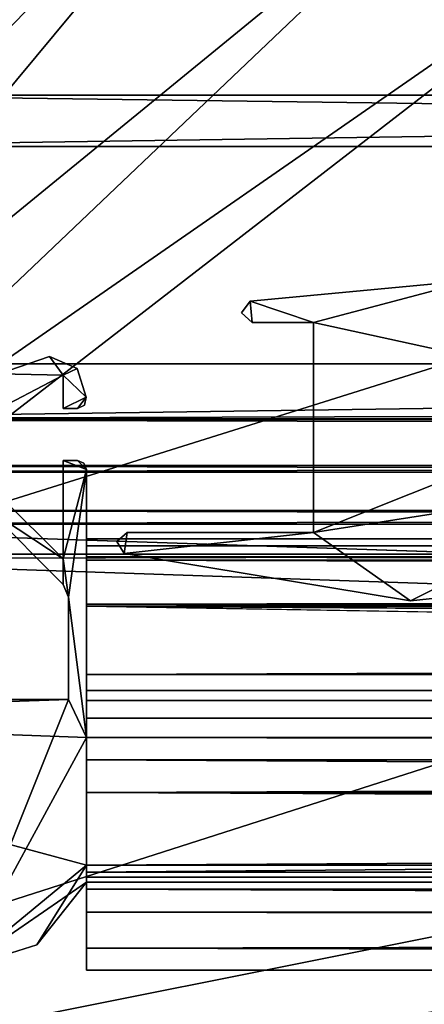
# Model space of a CAD drawing. Header units: metres. Extents: x -1204 to 0, y -809 to 0.
# Tile 3 of 145: x -1128 to -1105, y -777 to -722. Entities that reach past the tile are written whole.
import ezdxf

# ---------------------------------------------------------------- set-up
doc = ezdxf.new("R2010")
doc.units = ezdxf.units.M

msp = doc.modelspace()

# ---------------------------------------------------------------- linework, layer by layer
at = {"layer": 'top0'}
for points in [[(-1125.219604, -741.514404, 2063.060791), (-1125.97644, -740.476257, 2063.060791), (-1128.78833, -741.433167, 2063.060791)], [(-1128.78833, -741.433167, 163.060898), (-1125.97644, -740.476257, 163.060898), (-1125.219604, -741.514404, 163.060898)], [(-1128.78833, -741.433167, 2063.060791), (-1125.97644, -740.476257, 2063.060791), (-1128.78833, -741.433167, 163.060898)], [(-1125.97644, -740.476257, 2063.060791), (-1125.97644, -740.476257, 163.060898), (-1128.78833, -741.433167, 163.060898)], [(-1125.219604, -741.514404, 2063.060791), (-1125.97644, -740.476257, 2063.060791), (-1128.78833, -741.433167, 2063.060791)], [(-1125.219604, -741.514404, 2063.060791), (-1124.435547, -741.137756, 2063.060791), (-1125.97644, -740.476257, 2063.060791)], [(-1125.219604, -741.514404, 163.060898), (-1125.97644, -740.476257, 163.060898), (-1124.435547, -741.137756, 163.060898)], [(-1125.97644, -740.476257, 2063.060791), (-1124.435547, -741.137756, 2063.060791), (-1125.97644, -740.476257, 163.060898)], [(-1124.435547, -741.137756, 2063.060791), (-1124.435547, -741.137756, 163.060898), (-1125.97644, -740.476257, 163.060898)], [(-1125.219604, -741.514404, 2063.060791), (-1124.435547, -741.137756, 2063.060791), (-1125.97644, -740.476257, 2063.060791)], [(-1123.937134, -742.739624, 2063.060791), (-1124.435547, -741.137756, 2063.060791), (-1125.219604, -741.514404, 2063.060791)], [(-1124.435547, -741.137756, 163.060898), (-1123.937134, -742.739624, 163.060898), (-1125.219604, -741.514404, 163.060898)], [(-1123.937134, -742.739624, 2063.060791), (-1124.435547, -741.137756, 2063.060791), (-1125.219604, -741.514404, 2063.060791)], [(-1124.435547, -741.137756, 2063.060791), (-1123.937134, -742.739624, 2063.060791), (-1124.435547, -741.137756, 163.060898)], [(-1123.937134, -742.739624, 2063.060791), (-1123.937134, -742.739624, 163.060898), (-1124.435547, -741.137756, 163.060898)], [(-1129.414185, -743.705872, 2063.060791), (-1125.219604, -741.514404, 2063.060791), (-1128.78833, -741.433167, 2063.060791)], [(-1129.414185, -743.705872, 163.060898), (-1128.78833, -741.433167, 163.060898), (-1125.219604, -741.514404, 163.060898)], [(-1129.414185, -743.705872, 2063.060791), (-1125.219604, -741.514404, 2063.060791), (-1128.78833, -741.433167, 2063.060791)], [(-1125.219604, -741.514404, 2063.060791), (-1129.414185, -743.705872, 2063.060791), (-1125.219604, -741.514404, 163.060898)], [(-1129.414185, -743.705872, 2063.060791), (-1129.414185, -743.705872, 163.060898), (-1125.219604, -741.514404, 163.060898)], [(-1125.219604, -743.370789, 2063.060791), (-1123.937134, -742.739624, 2063.060791), (-1125.219604, -741.514404, 2063.060791)], [(-1123.937134, -742.739624, 163.060898), (-1125.219604, -743.370789, 163.060898), (-1125.219604, -741.514404, 163.060898)], [(-1125.219604, -741.514404, 2063.060791), (-1125.219604, -741.514404, 163.060898), (-1125.219604, -743.370789, 2063.060791)], [(-1125.219604, -741.514404, 163.060898), (-1125.219604, -743.370789, 163.060898), (-1125.219604, -743.370789, 2063.060791)], [(-1125.219604, -743.370789, 2063.060791), (-1123.937134, -742.739624, 2063.060791), (-1125.219604, -741.514404, 2063.060791)], [(-1125.219604, -743.370789, 2063.060791), (-1124.419678, -743.370789, 2063.060791), (-1123.937134, -742.739624, 2063.060791)], [(-1124.419678, -743.370789, 163.060898), (-1125.219604, -743.370789, 163.060898), (-1123.937134, -742.739624, 163.060898)], [(-1125.219604, -743.370789, 2063.060791), (-1124.419678, -743.370789, 2063.060791), (-1123.937134, -742.739624, 2063.060791)], [(-1124.419678, -743.370789, 2063.060791), (-1124.022583, -743.173767, 2063.060791), (-1123.937134, -742.739624, 2063.060791)], [(-1124.022583, -743.173767, 163.060898), (-1124.419678, -743.370789, 163.060898), (-1123.937134, -742.739624, 163.060898)], [(-1124.419678, -743.370789, 2063.060791), (-1124.022583, -743.173767, 2063.060791), (-1123.937134, -742.739624, 2063.060791)], [(-1123.937134, -742.739624, 2063.060791), (-1124.022583, -743.173767, 2063.060791), (-1123.937134, -742.739624, 163.060898)], [(-1124.022583, -743.173767, 2063.060791), (-1124.022583, -743.173767, 163.060898), (-1123.937134, -742.739624, 163.060898)], [(-1124.419678, -743.370789, 2063.060791), (-1125.219604, -743.370789, 2063.060791), (-1124.419678, -743.370789, 163.060898)], [(-1125.219604, -743.370789, 2063.060791), (-1125.219604, -743.370789, 163.060898), (-1124.419678, -743.370789, 163.060898)], [(-1124.022583, -743.173767, 2063.060791), (-1124.419678, -743.370789, 2063.060791), (-1124.022583, -743.173767, 163.060898)], [(-1124.419678, -743.370789, 2063.060791), (-1124.419678, -743.370789, 163.060898), (-1124.022583, -743.173767, 163.060898)], [(-1123.919678, -746.770813, 2063.060791), (-1125.219604, -746.270813, 2063.060791), (-1125.219604, -751.745972, 2063.060791)], [(-1124.419678, -746.270813, 2063.060791), (-1125.219604, -746.270813, 2063.060791), (-1123.919678, -746.770813, 2063.060791)], [(-1123.919678, -746.770813, 163.060898), (-1125.219604, -751.745972, 163.060898), (-1125.219604, -746.270813, 163.060898)], [(-1125.219604, -746.270813, 163.060898), (-1124.419678, -746.270813, 163.060898), (-1123.919678, -746.770813, 163.060898)], [(-1125.219604, -746.270813, 2063.060791), (-1124.419678, -746.270813, 2063.060791), (-1125.219604, -746.270813, 163.060898)], [(-1124.419678, -746.270813, 2063.060791), (-1124.419678, -746.270813, 163.060898), (-1125.219604, -746.270813, 163.060898)], [(-1125.219604, -746.270813, 2063.060791), (-1125.219604, -746.270813, 163.060898), (-1125.219604, -751.745972, 2063.060791)], [(-1125.219604, -746.270813, 163.060898), (-1125.219604, -751.745972, 163.060898), (-1125.219604, -751.745972, 2063.060791)], [(-1123.919678, -746.770813, 2063.060791), (-1125.219604, -746.270813, 2063.060791), (-1125.219604, -751.745972, 2063.060791)], [(-1124.419678, -746.270813, 2063.060791), (-1125.219604, -746.270813, 2063.060791), (-1123.919678, -746.770813, 2063.060791)], [(-1124.066406, -746.418152, 2063.060791), (-1124.419678, -746.270813, 2063.060791), (-1123.919678, -746.770813, 2063.060791)], [(-1124.419678, -746.270813, 163.060898), (-1124.066406, -746.418152, 163.060898), (-1123.919678, -746.770813, 163.060898)], [(-1124.419678, -746.270813, 2063.060791), (-1124.066406, -746.418152, 2063.060791), (-1124.419678, -746.270813, 163.060898)], [(-1124.066406, -746.418152, 2063.060791), (-1124.066406, -746.418152, 163.060898), (-1124.419678, -746.270813, 163.060898)], [(-1124.066406, -746.418152, 2063.060791), (-1124.419678, -746.270813, 2063.060791), (-1123.919678, -746.770813, 2063.060791)], [(-1124.919678, -753.874268, 2063.060791), (-1123.919678, -746.770813, 2063.060791), (-1125.219604, -751.745972, 2063.060791)], [(-1124.919678, -753.874268, 163.060898), (-1125.219604, -751.745972, 163.060898), (-1123.919678, -746.770813, 163.060898)], [(-1124.919678, -753.874268, 2063.060791), (-1123.919678, -746.770813, 2063.060791), (-1125.219604, -751.745972, 2063.060791)], [(-1123.919678, -761.697449, 2063.060791), (-1123.919678, -746.770813, 2063.060791), (-1124.919678, -753.874268, 2063.060791)], [(-1123.919678, -761.697388, 163.060898), (-1124.919678, -753.874268, 163.060898), (-1123.919678, -746.770813, 163.060898)], [(-1123.919678, -761.697449, 2063.060791), (-1123.919678, -746.770813, 2063.060791), (-1124.919678, -753.874268, 2063.060791)], [(-1124.066406, -746.418152, 2063.060791), (-1123.919678, -746.770813, 2063.060791), (-1124.066406, -746.418152, 163.060898)], [(-1123.919678, -746.770813, 2063.060791), (-1123.919678, -746.770813, 163.060898), (-1124.066406, -746.418152, 163.060898)], [(-1123.919678, -751.004761, 2041.463989), (-1123.919678, -750.624207, 2040.739624), (-1123.919678, -746.770813, 2063.060791)], [(-1123.919678, -750.624207, 2040.739624), (-1123.919678, -750.624207, 185.382187), (-1123.919678, -746.770813, 2063.060791)], [(-1123.919678, -746.770813, 2063.060791), (-1123.919678, -750.624207, 185.382187), (-1123.919678, -746.770813, 163.060898)], [(-1123.919678, -750.624207, 185.382187), (-1123.919678, -751.004761, 184.657867), (-1123.919678, -746.770813, 163.060898)], [(-1123.919678, -746.770813, 163.060898), (-1123.919678, -751.004761, 184.657867), (-1123.919678, -751.820801, 184.710861)], [(-1123.919678, -761.697449, 2063.060791), (-1123.919678, -759.620789, 2060.060791), (-1123.919678, -746.770813, 2063.060791)], [(-1123.919678, -759.620789, 2060.060791), (-1123.919678, -751.820801, 2041.410889), (-1123.919678, -746.770813, 2063.060791)], [(-1123.919678, -746.770813, 2063.060791), (-1123.919678, -751.820801, 2041.410889), (-1123.919678, -751.004761, 2041.463989)], [(-1123.919678, -751.820801, 184.710861), (-1123.919678, -759.620789, 166.060898), (-1123.919678, -746.770813, 163.060898)], [(-1123.919678, -759.620789, 166.060898), (-1123.919678, -760.602539, 163.762939), (-1123.919678, -746.770813, 163.060898)], [(-1123.919678, -746.770813, 163.060898), (-1123.919678, -760.602539, 163.762939), (-1123.919678, -761.697388, 163.060898)], [(-1128.662842, -748.302673, 2063.060791), (-1129.369873, -749.009766, 2063.060791), (-1125.219604, -751.745972, 2063.060791)], [(-1125.219604, -751.745972, 163.060898), (-1129.369873, -749.009766, 163.060898), (-1128.662842, -748.302673, 163.060898)], [(-1128.662842, -748.302673, 2063.060791), (-1129.369873, -749.009766, 2063.060791), (-1125.219604, -751.745972, 2063.060791)], [(-1128.662842, -748.302673, 2063.060791), (-1125.219604, -751.745972, 2063.060791), (-1128.662842, -748.302673, 163.060898)], [(-1125.219604, -751.745972, 2063.060791), (-1125.219604, -751.745972, 163.060898), (-1128.662842, -748.302673, 163.060898)], [(-1129.369873, -749.009766, 2063.060791), (-1125.212524, -753.167175, 2063.060791), (-1125.219604, -751.745972, 2063.060791)], [(-1125.212524, -753.167175, 163.060898), (-1129.369873, -749.009766, 163.060898), (-1125.219604, -751.745972, 163.060898)], [(-1129.369873, -749.009766, 2063.060791), (-1129.369873, -749.009766, 163.060898), (-1125.212524, -753.167175, 2063.060791)], [(-1129.369873, -749.009766, 163.060898), (-1125.212524, -753.167175, 163.060898), (-1125.212524, -753.167175, 2063.060791)], [(-1129.369873, -749.009766, 2063.060791), (-1125.212524, -753.167175, 2063.060791), (-1125.219604, -751.745972, 2063.060791)], [(-1123.919678, -750.624207, 2040.739624), (-1123.919678, -751.626465, 2037.664551), (-1123.919678, -750.624207, 185.382187)], [(-1123.919678, -751.626465, 2037.664551), (-1123.919678, -751.62677, 188.457642), (-1123.919678, -750.624207, 185.382187)], [(-1123.919678, -750.624207, 185.382187), (-1123.919678, -751.62677, 188.457642), (-74.641159, -750.624207, 185.382187)], [(-1123.919678, -751.62677, 188.457642), (-74.641159, -751.62677, 188.457642), (-74.641159, -750.624207, 185.382187)], [(-1123.919678, -751.004761, 184.657867), (-1123.919678, -750.624207, 185.382187), (-74.641159, -751.004761, 184.657867)], [(-1123.919678, -750.624207, 185.382187), (-74.641159, -750.624207, 185.382187), (-74.641159, -751.004761, 184.657867)], [(-1123.919678, -750.624207, 2040.739624), (-1123.919678, -751.004761, 2041.463989), (-76.91964, -750.624207, 2040.739624)], [(-1123.919678, -751.004761, 2041.463989), (-76.91964, -751.004395, 2041.463745), (-76.91964, -750.624207, 2040.739624)], [(-1123.919678, -751.626465, 2037.664551), (-1123.919678, -750.624207, 2040.739624), (-76.91964, -751.62677, 2037.664185)], [(-1123.919678, -750.624207, 2040.739624), (-76.91964, -750.624207, 2040.739624), (-76.91964, -751.62677, 2037.664185)], [(-1123.919678, -751.004761, 2041.463989), (-1123.919678, -751.820801, 2041.410889), (-76.91964, -751.004395, 2041.463745)], [(-1123.919678, -751.820801, 2041.410889), (-76.91964, -751.820801, 2041.410889), (-76.91964, -751.004395, 2041.463745)], [(-1123.919678, -751.820801, 184.710861), (-1123.919678, -751.004761, 184.657867), (-74.641159, -751.820801, 184.710861)], [(-1123.919678, -751.004761, 184.657867), (-74.641159, -751.004761, 184.657867), (-74.641159, -751.820801, 184.710861)], [(-1125.219604, -751.745972, 2063.060791), (-1125.212524, -753.167175, 2063.060791), (-1124.919678, -753.874268, 2063.060791)], [(-1124.919678, -753.874268, 163.060898), (-1125.212524, -753.167175, 163.060898), (-1125.219604, -751.745972, 163.060898)], [(-1125.219604, -751.745972, 2063.060791), (-1125.212524, -753.167175, 2063.060791), (-1124.919678, -753.874268, 2063.060791)], [(-1123.919678, -751.626465, 2037.664551), (-1123.919678, -754.373535, 2035.957397), (-1123.919678, -751.62677, 188.457642)], [(-1123.919678, -754.373535, 2035.957397), (-1123.919678, -751.626465, 2037.664551), (-76.91964, -754.373535, 2035.957397)], [(-1123.919678, -751.626465, 2037.664551), (-76.91964, -751.62677, 2037.664185), (-76.91964, -754.373535, 2035.957397)], [(-1123.919678, -754.373535, 2035.957397), (-1123.919678, -754.373535, 190.164413), (-1123.919678, -751.62677, 188.457642)], [(-1123.919678, -751.62677, 188.457642), (-1123.919678, -754.373535, 190.164413), (-74.641159, -751.62677, 188.457642)], [(-1123.919678, -754.373535, 190.164413), (-74.641159, -754.373535, 190.164413), (-74.641159, -751.62677, 188.457642)], [(-1123.919678, -751.820801, 2040.560913), (-1123.919678, -751.820801, 2041.410889), (-1123.919678, -754.270386, 2037.229858)], [(-1123.919678, -751.820801, 2041.410889), (-1123.919678, -759.620789, 2060.060791), (-1123.919678, -754.270386, 2037.229858)], [(-1123.919678, -751.820801, 185.560898), (-1123.919678, -754.269958, 188.8918), (-1123.919678, -751.820801, 184.710861)], [(-1123.919678, -754.269958, 188.8918), (-1123.919678, -759.620789, 166.060898), (-1123.919678, -751.820801, 184.710861)], [(-74.641159, -751.820801, 184.710861), (-74.641159, -751.820801, 185.560898), (-1123.919678, -751.820801, 184.710861)], [(-74.641159, -751.820801, 185.560898), (-1123.919678, -751.820801, 185.560898), (-1123.919678, -751.820801, 184.710861)], [(-1123.919678, -754.269958, 188.8918), (-1123.919678, -751.820801, 185.560898), (-74.641159, -754.269958, 188.8918)], [(-1123.919678, -751.820801, 185.560898), (-74.641159, -751.820801, 185.560898), (-74.641159, -754.269958, 188.8918)], [(-1123.919678, -751.820801, 2040.560913), (-1123.919678, -754.270386, 2037.229858), (-76.91964, -751.820801, 2040.560913)], [(-1123.919678, -754.270386, 2037.229858), (-76.91964, -754.269958, 2037.22998), (-76.91964, -751.820801, 2040.560913)], [(-76.91964, -751.820801, 2041.410889), (-1123.919678, -751.820801, 2041.410889), (-76.91964, -751.820801, 2040.560913)], [(-1123.919678, -751.820801, 2041.410889), (-1123.919678, -751.820801, 2040.560913), (-76.91964, -751.820801, 2040.560913)], [(-1124.919678, -753.874268, 2063.060791), (-1125.212524, -753.167175, 2063.060791), (-1124.919678, -753.874268, 163.060898)], [(-1125.212524, -753.167175, 2063.060791), (-1125.212524, -753.167175, 163.060898), (-1124.919678, -753.874268, 163.060898)], [(-1124.919678, -759.570801, 2063.060791), (-1123.919678, -761.697449, 2063.060791), (-1124.919678, -753.874268, 2063.060791)], [(-1124.919678, -759.570801, 163.060898), (-1124.919678, -753.874268, 163.060898), (-1123.919678, -761.697388, 163.060898)], [(-1124.919678, -753.874268, 2063.060791), (-1124.919678, -753.874268, 163.060898), (-1124.919678, -759.570801, 2063.060791)], [(-1124.919678, -753.874268, 163.060898), (-1124.919678, -759.570801, 163.060898), (-1124.919678, -759.570801, 2063.060791)], [(-1124.919678, -759.570801, 2063.060791), (-1123.919678, -761.697449, 2063.060791), (-1124.919678, -753.874268, 2063.060791)], [(-1123.919678, -754.269958, 188.8918), (-1123.919678, -758.187866, 187.568405), (-1123.919678, -759.620789, 166.060898)], [(-1123.919678, -758.187866, 187.568405), (-1123.919678, -754.269958, 188.8918), (-74.641159, -758.187866, 187.568405)], [(-1123.919678, -754.269958, 188.8918), (-74.641159, -754.269958, 188.8918), (-74.641159, -758.187866, 187.568405)], [(-1123.919678, -754.270386, 2037.229858), (-1123.919678, -758.187866, 2038.553345), (-76.91964, -754.269958, 2037.22998)], [(-1123.919678, -758.187866, 2038.553345), (-76.91964, -758.187866, 2038.553345), (-76.91964, -754.269958, 2037.22998)], [(-1123.919678, -759.620789, 2060.060791), (-1123.919678, -758.187866, 2038.553345), (-1123.919678, -754.270386, 2037.229858)], [(-1123.919678, -754.373535, 2035.957397), (-1123.919678, -764.755188, 2034.126831), (-1123.919678, -754.373535, 190.164413)], [(-1123.919678, -764.755188, 2034.126831), (-1123.919678, -764.755188, 191.99498), (-1123.919678, -754.373535, 190.164413)], [(-1123.919678, -764.755188, 191.99498), (-593.41687, -763.453979, 191.765549), (-1123.919678, -754.373535, 190.164413)], [(-593.41687, -763.453979, 191.765549), (-74.641159, -759.770447, 191.116043), (-1123.919678, -754.373535, 190.164413)], [(-1123.919678, -754.373535, 190.164413), (-74.641159, -759.770447, 191.116043), (-74.641159, -754.373535, 190.164413)], [(-76.91964, -754.373535, 2035.957397), (-76.91964, -760.737488, 2034.835205), (-1123.919678, -754.373535, 2035.957397)], [(-76.91964, -760.737488, 2034.835205), (-1123.919678, -764.755188, 2034.126831), (-1123.919678, -754.373535, 2035.957397)], [(-1123.919678, -759.078247, 2039.825073), (-1123.919678, -758.187866, 2038.553345), (-1123.919678, -759.620789, 2060.060791)], [(-1123.919678, -758.187866, 187.568405), (-1123.919678, -759.078247, 186.296738), (-1123.919678, -759.620789, 166.060898)], [(-74.641159, -759.078247, 186.296738), (-1123.919678, -759.078247, 186.296738), (-74.641159, -758.187866, 187.568405)], [(-1123.919678, -759.078247, 186.296738), (-1123.919678, -758.187866, 187.568405), (-74.641159, -758.187866, 187.568405)], [(-76.91964, -759.078247, 2039.825073), (-76.91964, -758.187866, 2038.553345), (-1123.919678, -759.078247, 2039.825073)], [(-76.91964, -758.187866, 2038.553345), (-1123.919678, -758.187866, 2038.553345), (-1123.919678, -759.078247, 2039.825073)], [(-1123.919678, -759.620789, 2041.545776), (-1123.919678, -759.078247, 2039.825073), (-1123.919678, -759.620789, 2060.060791)], [(-1123.919678, -759.620789, 166.060898), (-1123.919678, -759.078247, 186.296738), (-1123.919678, -759.620789, 184.576035)], [(-1123.919678, -759.620789, 184.576035), (-1123.919678, -759.078247, 186.296738), (-74.641159, -759.620789, 184.576035)], [(-1123.919678, -759.078247, 186.296738), (-74.641159, -759.078247, 186.296738), (-74.641159, -759.620789, 184.576035)], [(-1123.919678, -759.078247, 2039.825073), (-1123.919678, -759.620789, 2041.545776), (-76.91964, -759.078247, 2039.825073)], [(-1123.919678, -759.620789, 2041.545776), (-76.91964, -759.620789, 2041.545776), (-76.91964, -759.078247, 2039.825073)], [(-1167.019653, -759.570801, 2063.060791), (-1154.395874, -760.570801, 2063.060791), (-1124.919678, -759.570801, 2063.060791)], [(-1167.019653, -759.570801, 163.060898), (-1124.919678, -759.570801, 163.060898), (-1154.395874, -760.570801, 163.060898)], [(-1167.019653, -759.570801, 2063.060791), (-1124.919678, -759.570801, 2063.060791), (-1167.019653, -759.570801, 163.060898)], [(-1124.919678, -759.570801, 2063.060791), (-1124.919678, -759.570801, 163.060898), (-1167.019653, -759.570801, 163.060898)], [(-1167.019653, -759.570801, 2063.060791), (-1154.395874, -760.570801, 2063.060791), (-1124.919678, -759.570801, 2063.060791)], [(-1154.395874, -760.570801, 2063.060791), (-1123.919678, -761.697449, 2063.060791), (-1124.919678, -759.570801, 2063.060791)], [(-1154.395874, -760.570801, 163.060898), (-1124.919678, -759.570801, 163.060898), (-1123.919678, -761.697388, 163.060898)], [(-1154.395874, -760.570801, 2063.060791), (-1130.930176, -774.570801, 2063.060791), (-1124.919678, -759.570801, 2063.060791)], [(-1124.919678, -759.570801, 2063.060791), (-1130.930176, -774.570801, 2063.060791), (-1123.919678, -761.697449, 2063.060791)], [(-74.641159, -759.620789, 166.060898), (-1123.919678, -759.620789, 166.060898), (-74.641159, -759.620789, 184.576035)], [(-1123.919678, -759.620789, 166.060898), (-1123.919678, -759.620789, 184.576035), (-74.641159, -759.620789, 184.576035)], [(-1123.919678, -760.602539, 163.762939), (-1123.919678, -759.620789, 166.060898), (-74.641159, -759.770447, 165.075317)], [(-1123.919678, -759.620789, 166.060898), (-74.641159, -759.620789, 166.060898), (-74.641159, -759.770447, 165.075317)], [(-76.91964, -759.620789, 2060.060791), (-1123.919678, -759.620789, 2060.060791), (-76.91964, -760.602539, 2062.358887)], [(-1123.919678, -759.620789, 2060.060791), (-1123.919678, -761.697449, 2063.060791), (-76.91964, -760.602539, 2062.358887)], [(-76.91964, -759.620789, 2060.060791), (-76.91964, -759.620789, 2041.545776), (-1123.919678, -759.620789, 2060.060791)], [(-76.91964, -759.620789, 2041.545776), (-1123.919678, -759.620789, 2041.545776), (-1123.919678, -759.620789, 2060.060791)], [(-1123.919678, -760.602539, 163.762939), (-74.641159, -759.770447, 165.075317), (-76.751411, -760.634094, 163.732895)], [(-1130.930176, -774.570801, 2063.060791), (-1123.919678, -768.796997, 2063.060791), (-1154.395874, -760.570801, 2063.060791)], [(-1154.395874, -760.570801, 2063.060791), (-1123.919678, -768.796997, 2063.060791), (-1123.919678, -761.697449, 2063.060791)], [(-1123.919678, -761.697388, 163.060898), (-1123.919678, -768.796997, 163.060898), (-1154.395874, -760.570801, 163.060898)], [(-1123.919678, -768.796997, 163.060898), (-1130.930176, -774.570801, 163.060898), (-1154.395874, -760.570801, 163.060898)], [(-1123.919678, -761.697388, 163.060898), (-1123.919678, -760.602539, 163.762939), (-76.751411, -760.634094, 163.732895)], [(-1123.919678, -761.697449, 2063.060791), (-76.91964, -760.737488, 2062.482178), (-76.91964, -760.602539, 2062.358887)], [(-1123.919678, -761.697388, 163.060898), (-76.751411, -760.634094, 163.732895), (-74.641159, -762.933899, 162.8629)], [(-78.664642, -762.256775, 2063.217529), (-76.91964, -760.737488, 2062.482178), (-1123.919678, -761.697449, 2063.060791)], [(-76.91964, -760.737488, 2034.835205), (-79.548393, -763.582275, 2034.333618), (-1123.919678, -764.755188, 2034.126831)], [(-1130.930176, -774.570801, 2063.060791), (-1123.919678, -769.735901, 2063.060791), (-1123.919678, -761.697449, 2063.060791)], [(-1123.919678, -761.697388, 163.060898), (-1123.919678, -762.933899, 162.8629), (-1123.919678, -768.796997, 163.060898)], [(-1123.919678, -762.933899, 162.8629), (-1123.919678, -761.697388, 163.060898), (-74.641159, -762.933899, 162.8629)], [(-1123.919678, -768.796997, 2063.060791), (-1123.919678, -762.933899, 2063.258789), (-1123.919678, -761.697449, 2063.060791)], [(-1123.919678, -762.933899, 2063.258789), (-78.664642, -762.256775, 2063.217529), (-1123.919678, -761.697449, 2063.060791)], [(-78.664642, -762.256775, 2063.217529), (-1123.919678, -762.933899, 2063.258789), (-76.91964, -762.933899, 2063.258789)], [(-1123.919678, -768.796997, 2063.258789), (-1123.919678, -762.933899, 2063.258789), (-1123.919678, -768.796997, 2063.060791)], [(-1123.919678, -762.933899, 162.8629), (-1123.919678, -768.796997, 162.8629), (-1123.919678, -768.796997, 163.060898)], [(-74.641159, -762.933899, 162.8629), (-74.641159, -768.796997, 162.8629), (-1123.919678, -762.933899, 162.8629)], [(-74.641159, -768.796997, 162.8629), (-1123.919678, -768.796997, 162.8629), (-1123.919678, -762.933899, 162.8629)], [(-76.91964, -768.796997, 2063.258789), (-76.91964, -762.933899, 2063.258789), (-1123.919678, -768.796997, 2063.258789)], [(-76.91964, -762.933899, 2063.258789), (-1123.919678, -762.933899, 2063.258789), (-1123.919678, -768.796997, 2063.258789)], [(-1123.919678, -764.755188, 191.99498), (-594.185974, -764.755188, 191.99498), (-593.41687, -763.453979, 191.765549)], [(-79.548393, -763.582275, 2034.333618), (-79.641159, -764.25061, 2034.21582), (-1123.919678, -764.755188, 2034.126831)], [(-1123.919678, -764.755188, 2034.126831), (-79.641159, -764.25061, 2034.21582), (-79.371117, -764.755188, 2034.126831)], [(-1123.919678, -769.180786, 2032.154541), (-1123.919678, -769.180786, 2015.95459), (-1123.919678, -764.755188, 2034.126831)], [(-1123.919678, -769.180786, 2015.95459), (-1123.919678, -764.755188, 191.99498), (-1123.919678, -764.755188, 2034.126831)], [(-1123.919678, -764.755188, 191.99498), (-1123.919678, -769.180786, 2015.95459), (-1123.919678, -769.180786, 210.167221)], [(-1123.919678, -769.180786, 210.167221), (-1123.919678, -769.180786, 193.96727), (-1123.919678, -764.755188, 191.99498)], [(-1123.919678, -764.755188, 191.99498), (-1123.919678, -769.180786, 193.96727), (-594.185974, -764.755188, 191.99498)], [(-1123.919678, -769.180786, 193.96727), (-594.813293, -769.180786, 193.96727), (-594.185974, -764.755188, 191.99498)], [(-1123.919678, -769.180786, 2032.154541), (-1123.919678, -764.755188, 2034.126831), (-76.91964, -769.180786, 2032.154541)], [(-1123.919678, -764.755188, 2034.126831), (-79.112511, -764.863403, 2034.107178), (-76.91964, -769.180786, 2032.154541)], [(-79.371117, -764.755188, 2034.126831), (-79.289848, -764.82666, 2034.114014), (-1123.919678, -764.755188, 2034.126831)], [(-79.289848, -764.82666, 2034.114014), (-79.112511, -764.863403, 2034.107178), (-1123.919678, -764.755188, 2034.126831)], [(-1130.930176, -774.570801, 2063.060791), (-1126.674927, -773.240601, 2063.060791), (-1123.919678, -768.796997, 2063.060791)], [(-1126.674927, -773.240601, 163.060898), (-1130.930176, -774.570801, 163.060898), (-1123.919678, -768.796997, 163.060898)], [(-1126.674927, -773.240601, 2063.060791), (-1123.919678, -769.735901, 2063.060791), (-1123.919678, -768.796997, 2063.060791)], [(-1123.919678, -769.735901, 163.060898), (-1126.674927, -773.240601, 163.060898), (-1123.919678, -768.796997, 163.060898)], [(-1123.919678, -769.735901, 2063.060791), (-1123.919678, -769.746033, 2063.087402), (-1123.919678, -768.796997, 2063.258789)], [(-1123.919678, -769.735901, 2063.060791), (-1123.919678, -768.796997, 2063.258789), (-1123.919678, -768.796997, 2063.060791)], [(-1123.919678, -768.796997, 163.060898), (-1123.919678, -768.796997, 162.8629), (-1123.919678, -769.735901, 163.060898)], [(-1123.919678, -768.796997, 162.8629), (-1123.919678, -769.746033, 163.034302), (-1123.919678, -769.735901, 163.060898)], [(-79.429832, -770.780334, 163.732895), (-1123.919678, -769.746033, 163.034302), (-74.641159, -768.796997, 162.8629)], [(-1123.919678, -769.746033, 163.034302), (-1123.919678, -768.796997, 162.8629), (-74.641159, -768.796997, 162.8629)], [(-1123.919678, -768.796997, 2063.258789), (-1123.919678, -769.746033, 2063.087402), (-76.91964, -768.796997, 2063.258789)], [(-1123.919678, -769.746033, 2063.087402), (-79.237404, -769.283936, 2063.217529), (-76.91964, -768.796997, 2063.258789)], [(-1123.919678, -769.180786, 2015.95459), (-1123.919678, -769.735901, 2015.058472), (-1123.919678, -769.180786, 210.167221)], [(-1123.919678, -769.180786, 210.167221), (-1123.919678, -769.735901, 2015.058472), (-1123.919678, -769.460754, 210.858795)], [(-1123.919678, -769.180786, 210.167221), (-1123.919678, -769.460754, 210.858795), (-594.813293, -769.180786, 210.167221)], [(-1123.919678, -769.460754, 210.858795), (-594.765503, -769.460693, 210.858704), (-594.813293, -769.180786, 210.167221)], [(-1123.919678, -769.180786, 210.167221), (-594.813293, -769.180786, 210.167221), (-1123.919678, -769.180786, 193.96727)], [(-594.813293, -769.180786, 210.167221), (-594.813293, -769.180786, 193.96727), (-1123.919678, -769.180786, 193.96727)], [(-1123.919678, -769.180786, 2015.95459), (-1123.919678, -769.180786, 2032.154541), (-594.813293, -769.180786, 2027.765503)], [(-1123.919678, -769.180786, 2032.154541), (-76.91964, -769.180786, 2032.154541), (-594.813293, -769.180786, 2027.765503)], [(-594.813293, -769.180786, 2027.765503), (-594.813293, -769.180786, 2015.95459), (-1123.919678, -769.180786, 2015.95459)], [(-1123.919678, -769.735901, 2015.058472), (-1123.919678, -769.180786, 2015.95459), (-594.765503, -769.460693, 2015.263062)], [(-1123.919678, -769.180786, 2015.95459), (-594.813293, -769.180786, 2015.95459), (-594.765503, -769.460693, 2015.263062)], [(-79.289848, -769.314941, 2063.21167), (-79.237404, -769.283936, 2063.217529), (-1123.919678, -769.746033, 2063.087402)], [(-1123.919678, -769.746033, 2063.087402), (-79.641205, -769.891174, 2063.0271), (-79.289848, -769.314941, 2063.21167)], [(-1130.930176, -774.570801, 2063.060791), (-1126.674927, -773.240601, 2063.060791), (-1123.919678, -769.735901, 2063.060791)], [(-1123.919678, -769.735901, 163.060898), (-1123.919678, -769.735901, 211.063354), (-1126.674927, -773.240601, 163.060898)], [(-1123.919678, -769.735901, 211.063354), (-1123.919678, -769.735901, 2015.058472), (-1126.674927, -773.240601, 163.060898)], [(-1126.674927, -773.240601, 163.060898), (-1123.919678, -769.735901, 2015.058472), (-1126.674927, -773.240601, 2063.060791)], [(-1123.919678, -769.735901, 2015.058472), (-1123.919678, -769.735901, 2063.060791), (-1126.674927, -773.240601, 2063.060791)], [(-1123.919678, -769.460754, 210.858795), (-1123.919678, -769.735901, 211.063354), (-594.765503, -769.460693, 210.858704)], [(-1123.919678, -769.735901, 211.063354), (-594.603455, -770.140503, 211.166428), (-594.765503, -769.460693, 210.858704)], [(-1123.919678, -769.735901, 2015.058472), (-594.765503, -769.460693, 2015.263062), (-594.603455, -770.140503, 2014.955322)], [(-1123.919678, -769.735901, 2015.058472), (-1123.919678, -769.735901, 211.063354), (-1123.919678, -769.460754, 210.858795)], [(-1123.919678, -774.654785, 2039.541992), (-1123.919678, -771.412598, 2061.228516), (-1123.919678, -769.735901, 2063.060791)], [(-1123.919678, -771.412598, 2061.228516), (-1123.919678, -769.746033, 2063.087402), (-1123.919678, -769.735901, 2063.060791)], [(-1123.919678, -769.735901, 2063.060791), (-1123.919678, -769.735901, 2015.058472), (-1123.919678, -774.654785, 2039.541992)], [(-1123.919678, -769.735901, 2015.058472), (-1123.919678, -770.140503, 2014.955322), (-1123.919678, -774.654785, 2039.541992)], [(-1123.919678, -770.140503, 211.166428), (-1123.919678, -769.735901, 211.063354), (-1123.919678, -774.654785, 186.579758)], [(-1123.919678, -774.654785, 186.579758), (-1123.919678, -769.735901, 211.063354), (-1123.919678, -769.735901, 163.060898)], [(-1123.919678, -769.735901, 163.060898), (-1123.919678, -769.746033, 163.034302), (-1123.919678, -771.412598, 164.893173)], [(-1123.919678, -771.412598, 164.893173), (-1123.919678, -774.654785, 186.579758), (-1123.919678, -769.735901, 163.060898)], [(-1123.919678, -769.735901, 211.063354), (-1123.919678, -770.140503, 211.166428), (-594.603455, -770.140503, 211.166428)], [(-1123.919678, -770.140503, 2014.955322), (-1123.919678, -769.735901, 2015.058472), (-594.603455, -770.140503, 2014.955322)], [(-1123.919678, -771.412598, 164.893173), (-1123.919678, -769.746033, 163.034302), (-79.429832, -770.780334, 163.732895)], [(-1123.919678, -771.412598, 2061.228516), (-79.548393, -770.559387, 2062.601074), (-1123.919678, -769.746033, 2063.087402)], [(-79.548393, -770.559387, 2062.601074), (-79.641205, -769.891174, 2063.0271), (-1123.919678, -769.746033, 2063.087402)], [(-1123.919678, -774.654785, 2039.541992), (-1123.919678, -770.140503, 2014.955322), (-1123.919678, -773.429565, 2017.648804)], [(-1123.919678, -773.429565, 208.473007), (-1123.919678, -770.140503, 211.166428), (-1123.919678, -774.654785, 186.579758)], [(-594.603455, -770.140503, 211.166428), (-1123.919678, -770.140503, 211.166428), (-593.576416, -772.29364, 210.44191)], [(-1123.919678, -770.140503, 211.166428), (-1123.919678, -773.429565, 208.473007), (-593.576416, -772.29364, 210.44191)], [(-1123.919678, -773.429565, 2017.648804), (-1123.919678, -770.140503, 2014.955322), (-593.576416, -772.29364, 2015.679932)], [(-593.576416, -772.29364, 2015.679932), (-1123.919678, -770.140503, 2014.955322), (-594.603455, -770.140503, 2014.955322)], [(-1123.919678, -771.412598, 2061.228516), (-79.029915, -771.412598, 2061.228516), (-79.548393, -770.559387, 2062.601074)], [(-79.029915, -771.412598, 164.893173), (-1123.919678, -771.412598, 164.893173), (-79.429832, -770.780334, 163.732895)], [(-1123.919678, -774.654785, 186.579758), (-1123.919678, -771.412598, 164.893173), (-76.851013, -773.447144, 174.727905)], [(-76.851013, -773.447144, 174.727905), (-1123.919678, -771.412598, 164.893173), (-79.029915, -771.412598, 164.893173)], [(-76.91964, -773.404114, 2051.66333), (-1123.919678, -771.412598, 2061.228516), (-1123.919678, -774.654785, 2039.541992)], [(-76.91964, -773.404114, 2051.66333), (-79.029915, -771.412598, 2061.228516), (-1123.919678, -771.412598, 2061.228516)], [(-593.576416, -772.29364, 210.44191), (-1123.919678, -773.429565, 208.473007), (-592.58313, -773.429565, 208.473007)], [(-592.58313, -773.429565, 2017.648804), (-1123.919678, -773.429565, 2017.648804), (-593.576416, -772.29364, 2015.679932)], [(-1126.674927, -773.240601, 2063.060791), (-1130.930176, -774.570801, 2063.060791), (-1126.674927, -773.240601, 163.060898)], [(-1130.930176, -774.570801, 2063.060791), (-1130.930176, -774.570801, 163.060898), (-1126.674927, -773.240601, 163.060898)], [(-76.91964, -774.654785, 2039.542603), (-76.91964, -773.404114, 2051.66333), (-1123.919678, -774.654785, 2039.541992)], [(-592.58313, -773.429565, 208.473007), (-1123.919678, -773.429565, 208.473007), (-590.558105, -774.769958, 191.765549)], [(-1123.919678, -773.429565, 208.473007), (-1123.919678, -774.654785, 186.579758), (-590.558105, -774.769958, 191.765549)], [(-590.990723, -774.555725, 2027.765503), (-1123.919678, -774.654785, 2039.541992), (-1123.919678, -773.429565, 2017.648804)], [(-1123.919678, -773.429565, 2017.648804), (-592.58313, -773.429565, 2017.648804), (-590.990723, -774.555725, 2027.765503)], [(-74.641159, -774.371094, 182.296921), (-1123.919678, -774.654785, 186.579758), (-76.851013, -773.447144, 174.727905)], [(-1123.919678, -774.654785, 186.579758), (-74.641159, -774.371094, 182.296921), (-74.641159, -774.654785, 186.579758)], [(-76.91964, -774.654785, 2039.542603), (-1123.919678, -774.654785, 2039.541992), (-590.990723, -774.555725, 2027.765503)], [(-590.558105, -774.769958, 191.765549), (-1123.919678, -774.654785, 186.579758), (-74.641159, -774.654785, 186.579758)]]:
    msp.add_3dface(points, dxfattribs=at)
at = {"layer": 'top0123410'}
for points in [[(-1139.332153, -725.914734, 2097.06665), (-1129.612183, -710.0401, 2114.817383), (-64.710205, -725.914734, 2097.06665)], [(-64.710205, -725.914734, 2097.06665), (-1129.612183, -710.0401, 2114.817383), (-74.430183, -710.0401, 2114.817383)], [(-61.984379, -728.768616, 2098.320313), (-71.947388, -712.584106, 2116.502197), (-1142.057983, -728.768616, 2098.320313)], [(-1142.057983, -728.768616, 2098.320313), (-71.947388, -712.584106, 2116.502197), (-1132.094971, -712.584106, 2116.502197)], [(-57.677727, -740.870972, 2077.3396), (-1146.364624, -740.870972, 2077.3396), (-1139.332153, -725.914734, 2097.06665)], [(-57.677727, -740.870972, 2077.3396), (-1139.332153, -725.914734, 2097.06665), (-64.710205, -725.914734, 2097.06665)], [(-54.779949, -743.982178, 2078.116211), (-61.984379, -728.768616, 2098.320313), (-1149.262329, -743.982178, 2078.116211)], [(-1149.262329, -743.982178, 2078.116211), (-61.984379, -728.768616, 2098.320313), (-1142.057983, -728.768616, 2098.320313)], [(-56.473427, -743.934998, 2072.845215), (-1147.568848, -743.934998, 2072.845215), (-57.677727, -740.870972, 2077.3396)], [(-1147.568848, -743.934998, 2072.845215), (-1146.364624, -740.870972, 2077.3396), (-57.677727, -740.870972, 2077.3396)], [(-1149.262329, -743.982178, 2078.116211), (-1150.272461, -746.540039, 2074.346191), (-53.769806, -746.540039, 2074.346191)], [(-53.769806, -746.540039, 2074.346191), (-54.779949, -743.982178, 2078.116211), (-1149.262329, -743.982178, 2078.116211)], [(-55.254436, -746.916992, 2068.295898), (-1148.787842, -746.916992, 2068.295898), (-56.473427, -743.934998, 2072.845215)], [(-1148.787842, -746.916992, 2068.295898), (-1147.568848, -743.934998, 2072.845215), (-56.473427, -743.934998, 2072.845215)], [(-1150.272461, -746.540039, 2074.346191), (-1151.292847, -749.040955, 2070.53833), (-52.749474, -749.040955, 2070.53833)], [(-1150.272461, -746.540039, 2074.346191), (-52.749474, -749.040955, 2070.53833), (-53.769806, -746.540039, 2074.346191)], [(-54.021164, -749.816101, 2063.693115), (-1150.021118, -749.816101, 2063.693115), (-55.254436, -746.916992, 2068.295898)], [(-1150.021118, -749.816101, 2063.693115), (-1148.787842, -746.916992, 2068.295898), (-55.254436, -746.916992, 2068.295898)], [(-1151.292847, -749.040955, 2070.53833), (-1152.32312, -751.484314, 2066.693115), (-51.719181, -751.484314, 2066.693115)], [(-1151.292847, -749.040955, 2070.53833), (-51.719181, -751.484314, 2066.693115), (-52.749474, -749.040955, 2070.53833)], [(-1150.021118, -749.816101, 2063.693115), (-16.021164, -787.816101, 2063.693115), (-1188.021118, -787.816101, 2063.693115)], [(-1150.021118, -749.816101, 2063.693115), (-54.021164, -749.816101, 2063.693115), (-16.021164, -787.816101, 2063.693115)], [(-1191.021118, -790.816101, 2066.693115), (-13.021163, -790.816101, 2066.693115), (-1152.32312, -751.484314, 2066.693115)], [(-13.021163, -790.816101, 2066.693115), (-51.719181, -751.484314, 2066.693115), (-1152.32312, -751.484314, 2066.693115)]]:
    msp.add_3dface(points, dxfattribs=at)
at = {"layer": 'top0123457'}
for points in [[(-1102.376343, -736.222473, 2056.262939), (-1114.80481, -737.383606, 2056.262939), (-1111.287354, -738.57196, 2056.262939)], [(-1114.80481, -737.383606, 2056.262939), (-1102.376343, -736.222473, 2056.262939), (-1114.80481, -737.383606, 169.8629)], [(-1102.376343, -736.222473, 2056.262939), (-1102.376343, -736.222473, 169.8629), (-1114.80481, -737.383606, 169.8629)], [(-1114.80481, -737.383606, 169.8629), (-1102.376343, -736.222473, 169.8629), (-1111.287354, -738.57196, 169.8629)], [(-1092.342529, -742.720825, 2056.262939), (-1102.376343, -736.222473, 2056.262939), (-1111.287354, -738.57196, 2056.262939)], [(-1102.376343, -736.222473, 169.8629), (-1092.342529, -742.720825, 169.8629), (-1111.287354, -738.57196, 169.8629)], [(-1114.80481, -737.383606, 2056.262939), (-1115.282593, -738.030823, 2056.262939), (-1114.687378, -738.57196, 2056.262939)], [(-1115.282593, -738.030823, 2056.262939), (-1114.80481, -737.383606, 2056.262939), (-1115.282593, -738.030823, 169.8629)], [(-1114.80481, -737.383606, 2056.262939), (-1114.80481, -737.383606, 169.8629), (-1115.282593, -738.030823, 169.8629)], [(-1114.687378, -738.57196, 169.8629), (-1115.282593, -738.030823, 169.8629), (-1114.80481, -737.383606, 169.8629)], [(-1111.287354, -738.57196, 2056.262939), (-1114.80481, -737.383606, 2056.262939), (-1114.687378, -738.57196, 2056.262939)], [(-1111.287354, -738.57196, 169.8629), (-1114.687378, -738.57196, 169.8629), (-1114.80481, -737.383606, 169.8629)], [(-1114.687378, -738.57196, 2056.262939), (-1115.282593, -738.030823, 2056.262939), (-1114.687378, -738.57196, 169.8629)], [(-1115.282593, -738.030823, 2056.262939), (-1115.282593, -738.030823, 169.8629), (-1114.687378, -738.57196, 169.8629)], [(-1111.287354, -738.57196, 169.8629), (-1111.287354, -738.57196, 2056.262939), (-1114.687378, -738.57196, 169.8629)], [(-1111.287354, -738.57196, 2056.262939), (-1114.687378, -738.57196, 2056.262939), (-1114.687378, -738.57196, 169.8629)], [(-1111.287354, -738.57196, 2056.262939), (-1111.287354, -750.270813, 2056.262939), (-1092.342529, -742.720825, 2056.262939)], [(-1111.287354, -750.270813, 169.8629), (-1111.287354, -750.270813, 2056.262939), (-1111.287354, -738.57196, 169.8629)], [(-1111.287354, -750.270813, 2056.262939), (-1111.287354, -738.57196, 2056.262939), (-1111.287354, -738.57196, 169.8629)], [(-1111.287354, -738.57196, 169.8629), (-1092.342529, -742.720825, 169.8629), (-1111.287354, -750.270813, 169.8629)], [(-1111.287354, -750.270813, 2056.262939), (-1092.342529, -747.320801, 2056.262939), (-1092.342529, -742.720825, 2056.262939)], [(-1092.342529, -742.720825, 169.8629), (-1092.342529, -747.320801, 169.8629), (-1111.287354, -750.270813, 169.8629)], [(-1105.87561, -754.075806, 2056.262939), (-1092.342529, -747.320801, 2056.262939), (-1111.287354, -750.270813, 2056.262939)], [(-1111.287354, -750.270813, 169.8629), (-1092.342529, -747.320801, 169.8629), (-1105.87561, -754.075806, 169.8629)], [(-1105.87561, -754.075806, 2056.262939), (-1089.805176, -752.359314, 2056.262939), (-1092.342529, -747.320801, 2056.262939)], [(-1092.342529, -747.320801, 169.8629), (-1089.805176, -752.359314, 169.8629), (-1105.87561, -754.075806, 169.8629)], [(-1122.236816, -750.781738, 2056.262939), (-1121.821899, -751.444214, 2056.262939), (-1121.645264, -750.270813, 2056.262939)], [(-1122.236816, -750.781738, 2056.262939), (-1121.645264, -750.270813, 2056.262939), (-1122.236816, -750.781738, 169.8629)], [(-1121.645264, -750.270813, 2056.262939), (-1121.645264, -750.270813, 169.8629), (-1122.236816, -750.781738, 169.8629)], [(-1121.821899, -751.444214, 169.8629), (-1122.236816, -750.781738, 169.8629), (-1121.645264, -750.270813, 169.8629)], [(-1121.821899, -751.444214, 2056.262939), (-1111.287354, -750.270813, 2056.262939), (-1121.645264, -750.270813, 2056.262939)], [(-1121.821899, -751.444214, 2056.262939), (-1105.87561, -754.075806, 2056.262939), (-1111.287354, -750.270813, 2056.262939)], [(-1105.87561, -754.075806, 169.8629), (-1121.821899, -751.444214, 169.8629), (-1111.287354, -750.270813, 169.8629)], [(-1121.821899, -751.444214, 169.8629), (-1121.645264, -750.270813, 169.8629), (-1111.287354, -750.270813, 169.8629)], [(-1121.645264, -750.270813, 169.8629), (-1121.645264, -750.270813, 2056.262939), (-1111.287354, -750.270813, 169.8629)], [(-1121.645264, -750.270813, 2056.262939), (-1111.287354, -750.270813, 2056.262939), (-1111.287354, -750.270813, 169.8629)], [(-1121.821899, -751.444214, 2056.262939), (-1122.236816, -750.781738, 2056.262939), (-1121.821899, -751.444214, 169.8629)], [(-1122.236816, -750.781738, 2056.262939), (-1122.236816, -750.781738, 169.8629), (-1121.821899, -751.444214, 169.8629)], [(-1105.87561, -754.075806, 2056.262939), (-1121.821899, -751.444214, 2056.262939), (-1105.87561, -754.075806, 169.8629)], [(-1121.821899, -751.444214, 2056.262939), (-1121.821899, -751.444214, 169.8629), (-1105.87561, -754.075806, 169.8629)], [(-1089.805176, -752.359314, 2056.262939), (-1105.87561, -754.075806, 2056.262939), (-1089.805176, -752.359314, 169.8629)], [(-1105.87561, -754.075806, 2056.262939), (-1105.87561, -754.075806, 169.8629), (-1089.805176, -752.359314, 169.8629)]]:
    msp.add_3dface(points, dxfattribs=at)
at = {"layer": 'top0123459'}
for points in [[(-1194.042358, -794.032166, 90), (-1194.042358, -10, 90), (-887.021179, -753.244812, 90)], [(-887.021179, -753.244812, 90), (-1194.042358, -10, 90), (-633.427063, -638.481384, 90)], [(-1108.670776, -702.010132, 107.769424), (-1115.765625, -692.501648, 107.935402), (-1149.623413, -744.230896, 163.059708)], [(-1149.623413, -744.230896, 163.059708), (-1115.765625, -692.501648, 107.935402), (-1135.292603, -711.208313, 136.157959)], [(-1146.973511, -748.13208, 163.059708), (-1108.670776, -702.010132, 107.769424), (-1149.623413, -744.230896, 163.059708)], [(-1098.923096, -708.817078, 107.650612), (-1108.670776, -702.010132, 107.769424), (-1146.973511, -748.13208, 163.059708)], [(-1143.007935, -750.791626, 163.059708), (-1098.923096, -708.817078, 107.650612), (-1146.973511, -748.13208, 163.059708)], [(-1087.415894, -712.19104, 107.591721), (-1098.923096, -708.817078, 107.650612), (-1143.007935, -750.791626, 163.059708)], [(-1138.502197, -751.714417, 163.059708), (-1087.415894, -712.19104, 107.591721), (-1143.007935, -750.791626, 163.059708)], [(-1087.415894, -712.19104, 107.591721), (-1138.502197, -751.714417, 163.059708), (-1081.588379, -733.869629, 135.777573)], [(-1138.502197, -751.714417, 163.059708), (-1068.150391, -751.551941, 163.059708), (-1081.588379, -733.869629, 135.777573)], [(-20.4216, -788.570801, 163.059708), (-602.021118, -750.745911, 163.059708), (-1183.620728, -788.570801, 163.059708)], [(-602.021118, -750.745911, 163.059708), (-664.033081, -750.771118, 163.059708), (-1183.620728, -788.570801, 163.059708)], [(-1183.620728, -788.570801, 163.059708), (-664.033081, -750.771118, 163.059708), (-727.836182, -750.84375, 163.059708)], [(-727.836182, -750.84375, 163.059708), (-791.708679, -750.950317, 163.059708), (-1183.620728, -788.570801, 163.059708)], [(-791.708679, -750.950317, 163.059708), (-858.853821, -751.084412, 163.059708), (-1183.620728, -788.570801, 163.059708)], [(-1183.620728, -788.570801, 163.059708), (-858.853821, -751.084412, 163.059708), (-929.467041, -751.23645, 163.059708)], [(-929.467041, -751.23645, 163.059708), (-997.594055, -751.389343, 163.059708), (-1183.620728, -788.570801, 163.059708)], [(-997.594055, -751.389343, 163.059708), (-1068.150391, -751.551941, 163.059708), (-1183.620728, -788.570801, 163.059708)], [(-1183.620728, -788.570801, 163.059708), (-1068.150391, -751.551941, 163.059708), (-1138.502197, -751.714417, 163.059708)], [(-887.021179, -794.032166, 90), (-1194.042358, -794.032166, 90), (-887.021179, -753.244812, 90)]]:
    msp.add_3dface(points, dxfattribs=at)

doc.saveas('drawing.dxf')
